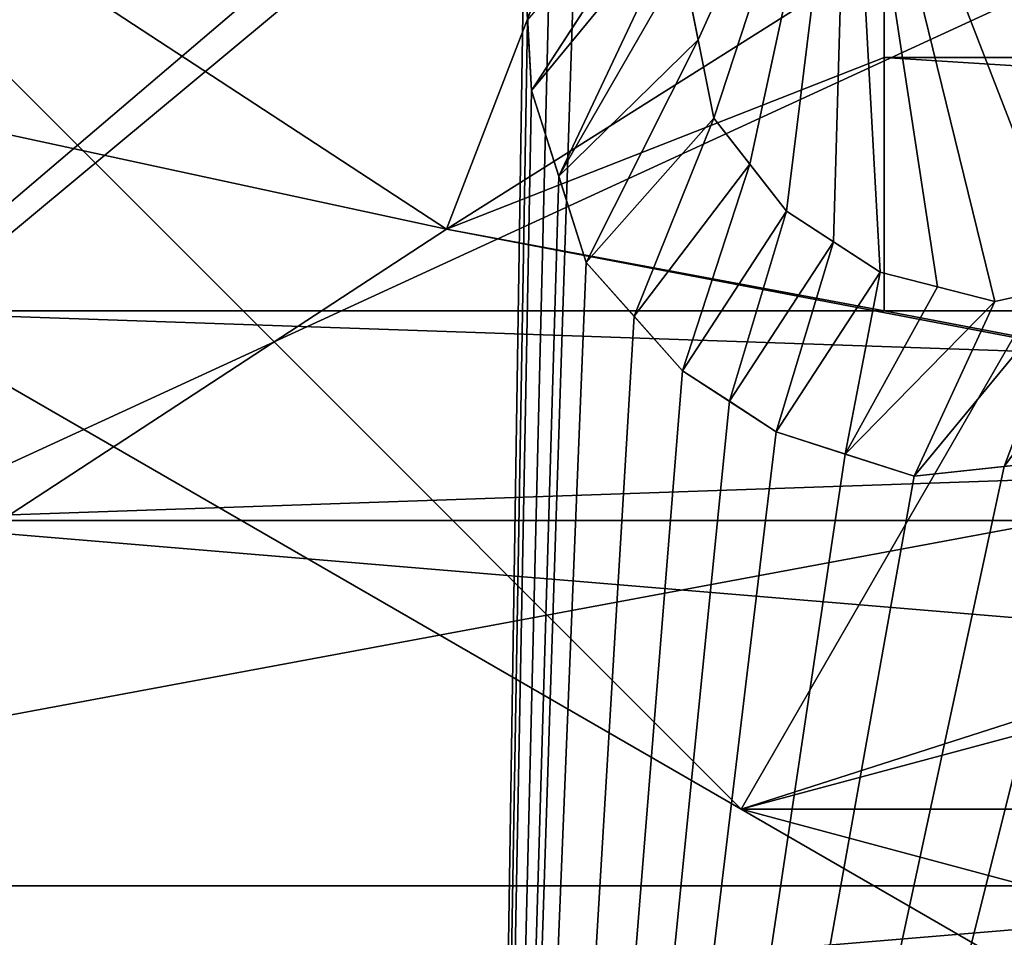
# Model space of a CAD drawing. Header units: millimetres. Extents: x -122 to 122, y -98 to 94.
# Tile 244 of 256: x -78.02 to -75.26, y 62.75 to 65.31. Entities that reach past the tile are written whole.
import ezdxf

# ---------------------------------------------------------------- set-up
doc = ezdxf.new("R2010")
doc.units = ezdxf.units.MM
doc.header["$LTSCALE"] = 26.699852
for name, color, linetype in [('13', 7, 'CONTINUOUS'), ('14', 7, 'CONTINUOUS'), ('16', 7, 'CONTINUOUS'), ('2424', 7, 'CONTINUOUS'), ('2436', 7, 'CONTINUOUS'), ('2440', 7, 'CONTINUOUS'), ('339', 7, 'CONTINUOUS'), ('340', 7, 'CONTINUOUS'), ('345', 7, 'CONTINUOUS'), ('353', 7, 'CONTINUOUS'), ('355', 7, 'CONTINUOUS'), ('3604', 7, 'CONTINUOUS'), ('3616', 7, 'CONTINUOUS'), ('3620', 7, 'CONTINUOUS'), ('5452', 7, 'CONTINUOUS'), ('5454', 7, 'CONTINUOUS'), ('5457', 7, 'CONTINUOUS'), ('5467', 7, 'CONTINUOUS'), ('5475', 7, 'CONTINUOUS'), ('5581', 7, 'CONTINUOUS'), ('5582', 7, 'CONTINUOUS'), ('5583', 7, 'CONTINUOUS'), ('5584', 7, 'CONTINUOUS'), ('5585', 7, 'CONTINUOUS'), ('5586', 7, 'CONTINUOUS'), ('5609', 7, 'CONTINUOUS'), ('5610', 7, 'CONTINUOUS'), ('5622', 7, 'CONTINUOUS'), ('5623', 7, 'CONTINUOUS'), ('5624', 7, 'CONTINUOUS'), ('5670', 7, 'CONTINUOUS')]:
    doc.layers.add(name, color=color, linetype=linetype)

msp = doc.modelspace()

# ---------------------------------------------------------------- linework, layer by layer
at = {"layer": '13', "color": 7, "linetype": 'Continuous', "true_color": 0xf5f5f5}
for points in [[(-79, 73.5, -12), (-80.6065, 62.8935, -12), (-74.4996, 65.7056, -12), (-79, 73.5, -12)], [(-80.6065, 62.8935, -12), (-59.3935, 62.8935, -12), (-65.5004, 65.7056, -12), (-80.6065, 62.8935, -12)], [(-74.4996, 65.7056, -12), (-80.6065, 62.8935, -12), (-65.5004, 65.7056, -12), (-74.4996, 65.7056, -12)], [(-70, 58.5, -12), (-59.3935, 62.8935, -12), (-80.6065, 62.8935, -12), (-70, 58.5, -12)]]:
    msp.add_3dface(points, dxfattribs=at)
at = {"layer": '14', "color": 7, "linetype": 'Continuous', "true_color": 0xf5f5f5}
for points in [[(-80.6065, 62.8935, -15), (-85, 73.5, -15), (-74.4996, 65.7056, -15), (-80.6065, 62.8935, -15)], [(-59.3935, 62.8935, -15), (-80.6065, 62.8935, -15), (-74.4996, 65.7056, -15), (-59.3935, 62.8935, -15)], [(-70, 58.5, -15), (-80.6065, 62.8935, -15), (-59.3935, 62.8935, -15), (-70, 58.5, -15)]]:
    msp.add_3dface(points, dxfattribs=at)
at = {"layer": '16', "color": 7, "linetype": 'Continuous', "true_color": 0xf5f5f5}
for points in [[(-70, 58.5, -12), (-80.6065, 62.8935, -12), (-70, 58.5, -15), (-70, 58.5, -12)], [(-80.6065, 62.8935, -12), (-80.6065, 62.8935, -15), (-70, 58.5, -15), (-80.6065, 62.8935, -12)]]:
    msp.add_3dface(points, dxfattribs=at)
at = {"layer": '2424', "color": 250, "linetype": 'Continuous', "true_color": 0x323232}
for points in [[(-78.5, 64.5, 2), (-78.5, 64.5, 10), (-61.5, 64.5, 10), (-78.5, 64.5, 2)], [(-61.5, 64.5, 2), (-78.5, 64.5, 2), (-61.5, 64.5, 10), (-61.5, 64.5, 2)]]:
    msp.add_3dface(points, dxfattribs=at)
at = {"layer": '2436', "color": 250, "linetype": 'Continuous', "true_color": 0x323232}
for points in [[(-61.5, 64.5, 10), (-78.5, 64.5, 10), (-78.5, 63.9142, 11.4142), (-61.5, 64.5, 10)], [(-61.5, 64.5, 10), (-78.5, 63.9142, 11.4142), (-61.5, 63.9142, 11.4142), (-61.5, 64.5, 10)], [(-78.5, 62.5, 12), (-61.5, 62.5, 12), (-61.5, 63.9142, 11.4142), (-78.5, 62.5, 12)], [(-78.5, 63.9142, 11.4142), (-78.5, 62.5, 12), (-61.5, 63.9142, 11.4142), (-78.5, 63.9142, 11.4142)]]:
    msp.add_3dface(points, dxfattribs=at)
at = {"layer": '2440', "color": 250, "linetype": 'Continuous', "true_color": 0x323232}
for points in [[(-78.5, 64.5, 2), (-61.5, 64.5, 2), (-61.5, 63.9142, 0.5858), (-78.5, 64.5, 2)], [(-78.5, 64.5, 2), (-61.5, 63.9142, 0.5858), (-78.5, 63.9142, 0.5858), (-78.5, 64.5, 2)], [(-61.5, 62.5), (-78.5, 62.5), (-78.5, 63.9142, 0.5858), (-61.5, 62.5)], [(-61.5, 63.9142, 0.5858), (-61.5, 62.5), (-78.5, 63.9142, 0.5858), (-61.5, 63.9142, 0.5858)]]:
    msp.add_3dface(points, dxfattribs=at)
at = {"layer": '339', "color": 7, "linetype": 'Continuous', "true_color": 0xf5f5f5}
for points in [[(-76, 63.1077, -15), (-74.125, 66.3553, -15), (-80.3912, 67.4992, -15), (-76, 63.1077, -15)], [(-59.6088, 67.4992, -15), (-65.875, 66.3553, -15), (-76, 63.1077, -15), (-59.6088, 67.4992, -15)], [(-64, 63.1077, -15), (-59.6088, 67.4992, -15), (-76, 63.1077, -15), (-64, 63.1077, -15)], [(-65.875, 66.3553, -15), (-74.125, 66.3553, -15), (-76, 63.1077, -15), (-65.875, 66.3553, -15)], [(-70, 61.5005, -15), (-64, 63.1077, -15), (-76, 63.1077, -15), (-70, 61.5005, -15)]]:
    msp.add_3dface(points, dxfattribs=at)
at = {"layer": '340', "color": 7, "linetype": 'Continuous', "true_color": 0xf5f5f5}
for points in [[(-76, 63.1077, -28.55), (-80.3912, 67.4992, -28.55), (-64, 63.1077, -28.55), (-76, 63.1077, -28.55)], [(-64, 63.1077, -28.55), (-80.3912, 67.4992, -28.55), (-68.3761, 65.4119, -28.55), (-64, 63.1077, -28.55)], [(-70, 61.5005, -28.55), (-76, 63.1077, -28.55), (-64, 63.1077, -28.55), (-70, 61.5005, -28.55)]]:
    msp.add_3dface(points, dxfattribs=at)
at = {"layer": '345', "color": 7, "linetype": 'Continuous', "true_color": 0xf5f5f5}
for points in [[(-76, 63.1077, -28.55), (-78.942, 64.8063, -15.2723), (-78.9421, 64.8063, -28.2777), (-76, 63.1077, -28.55)], [(-76, 63.1077, -28.55), (-76, 63.1077, -15), (-78.942, 64.8063, -15.2723), (-76, 63.1077, -28.55)], [(-76, 63.1077, -15), (-76, 63.1077, -28.55), (-73.0572, 61.4087, -28.2776), (-76, 63.1077, -15)], [(-73.0572, 61.4087, -15.2724), (-76, 63.1077, -15), (-73.0572, 61.4087, -28.2776), (-73.0572, 61.4087, -15.2724)]]:
    msp.add_3dface(points, dxfattribs=at)
at = {"layer": '353', "color": 7, "linetype": 'Continuous', "true_color": 0xf5f5f5}
for points in [[(-80.3912, 67.4992, -28.55), (-76, 63.1077, -28.55), (-78.9421, 64.8063, -28.2777), (-80.3912, 67.4992, -28.55)], [(-76, 63.1077, -28.55), (-70, 61.5005, -28.55), (-73.0572, 61.4087, -28.2776), (-76, 63.1077, -28.55)]]:
    msp.add_3dface(points, dxfattribs=at)
at = {"layer": '355', "color": 7, "linetype": 'Continuous', "true_color": 0xf5f5f5}
for points in [[(-76, 63.1077, -15), (-80.3912, 67.4992, -15), (-78.942, 64.8063, -15.2723), (-76, 63.1077, -15)], [(-70, 61.5005, -15), (-76, 63.1077, -15), (-73.0572, 61.4087, -15.2724), (-70, 61.5005, -15)]]:
    msp.add_3dface(points, dxfattribs=at)
at = {"layer": '3604', "color": 250, "linetype": 'Continuous', "true_color": 0x323232}
for points in [[(-61.5, 64.5, -10), (-78.5, 64.5, -10), (-61.5, 64.5, -2), (-61.5, 64.5, -10)], [(-61.5, 64.5, -2), (-78.5, 64.5, -10), (-78.5, 64.5, -2), (-61.5, 64.5, -2)]]:
    msp.add_3dface(points, dxfattribs=at)
at = {"layer": '3616', "color": 250, "linetype": 'Continuous', "true_color": 0x323232}
for points in [[(-78.5, 64.5, -10), (-61.5, 64.5, -10), (-61.5, 63.9142, -11.4142), (-78.5, 64.5, -10)], [(-78.5, 63.9142, -11.4142), (-78.5, 64.5, -10), (-61.5, 63.9142, -11.4142), (-78.5, 63.9142, -11.4142)], [(-61.5, 62.5, -12), (-78.5, 62.5, -12), (-78.5, 63.9142, -11.4142), (-61.5, 62.5, -12)], [(-61.5, 62.5, -12), (-78.5, 63.9142, -11.4142), (-61.5, 63.9142, -11.4142), (-61.5, 62.5, -12)]]:
    msp.add_3dface(points, dxfattribs=at)
at = {"layer": '3620', "color": 250, "linetype": 'Continuous', "true_color": 0x323232}
for points in [[(-61.5, 64.5, -2), (-78.5, 64.5, -2), (-78.5, 63.9142, -0.5858), (-61.5, 64.5, -2)], [(-61.5, 63.9142, -0.5858), (-61.5, 64.5, -2), (-78.5, 63.9142, -0.5858), (-61.5, 63.9142, -0.5858)], [(-78.5, 62.5), (-61.5, 62.5), (-61.5, 63.9142, -0.5858), (-78.5, 62.5)], [(-78.5, 62.5), (-61.5, 63.9142, -0.5858), (-78.5, 63.9142, -0.5858), (-78.5, 62.5)]]:
    msp.add_3dface(points, dxfattribs=at)
at = {"layer": '5452', "color": 7, "linetype": 'Continuous', "true_color": 0xf5f5f5}
for points in [[(-82.4441, 61.0542, 12), (-86.2603, 66.7656, 12), (-76.8233, 64.7277, 12), (-82.4441, 61.0542, 12)], [(-76.8233, 64.7277, 12), (-86.2603, 66.7656, 12), (-78.0159, 65.5076, 12), (-76.8233, 64.7277, 12)], [(-57.5559, 61.0542, 12), (-82.4441, 61.0542, 12), (-76.8233, 64.7277, 12), (-57.5559, 61.0542, 12)], [(-75.6, 64.5, 12), (-57.5559, 61.0542, 12), (-76.8233, 64.7277, 12), (-75.6, 64.5, 12)], [(-64.4, 64.5, 12), (-57.5559, 61.0542, 12), (-75.6, 64.5, 12), (-64.4, 64.5, 12)]]:
    msp.add_3dface(points, dxfattribs=at)
at = {"layer": '5454', "color": 7, "linetype": 'Continuous', "true_color": 0xf5f5f5}
for points in [[(-82.4451, 61.0549, 14.625), (-77.7894, 68.4605, 18.9924), (-77.9041, 68.4277, 18.954), (-82.4451, 61.0549, 14.625)], [(-77.7894, 68.4605, 18.9924), (-82.4451, 61.0549, 14.625), (-76.2736, 66.3091, 18.9024), (-77.7894, 68.4605, 18.9924)], [(-78.1614, 68.3541, 18.8659), (-82.4451, 61.0549, 14.625), (-77.9041, 68.4277, 18.954), (-78.1614, 68.3541, 18.8659)], [(-76.2736, 66.3091, 18.9024), (-82.4451, 61.0549, 14.625), (-76.4479, 66.0418, 18.7915), (-76.2736, 66.3091, 18.9024)], [(-82.4451, 61.0549, 14.625), (-76.7352, 57.2397, 14.625), (-76.4479, 66.0418, 18.7915), (-82.4451, 61.0549, 14.625)], [(-76.4479, 66.0418, 18.7915), (-76.7352, 57.2397, 14.625), (-76.528, 65.7755, 18.6992), (-76.4479, 66.0418, 18.7915)], [(-76.528, 65.7755, 18.6992), (-76.7352, 57.2397, 14.625), (-76.6076, 65.5109, 18.6045), (-76.528, 65.7755, 18.6992)], [(-76.6076, 65.5109, 18.6045), (-76.7352, 57.2397, 14.625), (-76.5965, 65.3128, 18.5486), (-76.6076, 65.5109, 18.6045)], [(-76.5965, 65.3128, 18.5486), (-76.7352, 57.2397, 14.625), (-76.5855, 65.1155, 18.4914), (-76.5965, 65.3128, 18.5486)], [(-76.5855, 65.1155, 18.4914), (-76.7352, 57.2397, 14.625), (-76.5094, 64.8761, 18.435), (-76.5855, 65.1155, 18.4914)], [(-76.5094, 64.8761, 18.435), (-76.7352, 57.2397, 14.625), (-76.4326, 64.6348, 18.3757), (-76.5094, 64.8761, 18.435)], [(-76.7352, 57.2397, 14.625), (-70, 55.9, 14.625), (-74.0485, 64.8584, 18.9024), (-76.7352, 57.2397, 14.625)], [(-74.1358, 64.7246, 18.8474), (-76.7352, 57.2397, 14.625), (-74.0485, 64.8584, 18.9024), (-74.1358, 64.7246, 18.8474)], [(-74.2228, 64.5911, 18.7915), (-76.7352, 57.2397, 14.625), (-74.1358, 64.7246, 18.8474), (-74.2228, 64.5911, 18.7915)], [(-76.4326, 64.6348, 18.3757), (-76.7352, 57.2397, 14.625), (-76.2992, 64.4849, 18.3577), (-76.4326, 64.6348, 18.3757)], [(-74.4337, 64.4108, 18.6994), (-76.7352, 57.2397, 14.625), (-74.2228, 64.5911, 18.7915), (-74.4337, 64.4108, 18.6994)], [(-76.2992, 64.4849, 18.3577), (-76.7352, 57.2397, 14.625), (-76.1635, 64.3324, 18.3377), (-76.2992, 64.4849, 18.3577)], [(-74.6442, 64.2308, 18.6045), (-76.7352, 57.2397, 14.625), (-74.4337, 64.4108, 18.6994), (-74.6442, 64.2308, 18.6045)], [(-76.1635, 64.3324, 18.3377), (-76.7352, 57.2397, 14.625), (-76.0326, 64.247, 18.3382), (-76.1635, 64.3324, 18.3377)], [(-76.0326, 64.247, 18.3382), (-76.7352, 57.2397, 14.625), (-75.9017, 64.1617, 18.3377), (-76.0326, 64.247, 18.3382)], [(-74.83, 64.161, 18.5486), (-76.7352, 57.2397, 14.625), (-74.6442, 64.2308, 18.6045), (-74.83, 64.161, 18.5486)], [(-75.9017, 64.1617, 18.3377), (-76.7352, 57.2397, 14.625), (-75.709, 64.0996, 18.3575), (-75.9017, 64.1617, 18.3377)], [(-75.0149, 64.0915, 18.4914), (-76.7352, 57.2397, 14.625), (-74.83, 64.161, 18.5486), (-75.0149, 64.0915, 18.4914)], [(-75.709, 64.0996, 18.3575), (-76.7352, 57.2397, 14.625), (-75.5164, 64.0375, 18.3757), (-75.709, 64.0996, 18.3575)], [(-75.2652, 64.0645, 18.4349), (-76.7352, 57.2397, 14.625), (-75.0149, 64.0915, 18.4914), (-75.2652, 64.0645, 18.4349)], [(-75.5164, 64.0375, 18.3757), (-76.7352, 57.2397, 14.625), (-75.2652, 64.0645, 18.4349), (-75.5164, 64.0375, 18.3757)]]:
    msp.add_3dface(points, dxfattribs=at)
at = {"layer": '5457', "color": 7, "linetype": 'Continuous', "true_color": 0xf5f5f5}
for points in [[(-76.1641, 65.4758, 18.6974), (-76.1203, 65.2563, 18.6422), (-75.6993, 66.1887, 18.9948), (-76.1641, 65.4758, 18.6974)], [(-76.1203, 65.2563, 18.6422), (-76.0767, 65.0377, 18.5853), (-75.6993, 66.1887, 18.9948), (-76.1203, 65.2563, 18.6422)], [(-75.6993, 66.1887, 18.9948), (-76.0767, 65.0377, 18.5853), (-75.9757, 64.909, 18.5674), (-75.6993, 66.1887, 18.9948)], [(-75.873, 64.778, 18.5482), (-75.6993, 66.1887, 18.9948), (-75.9757, 64.909, 18.5674), (-75.873, 64.778, 18.5482)], [(-75.7421, 64.6926, 18.5486), (-75.6993, 66.1887, 18.9948), (-75.873, 64.778, 18.5482), (-75.7421, 64.6926, 18.5486)], [(-75.6112, 64.6073, 18.5482), (-75.6993, 66.1887, 18.9948), (-75.7421, 64.6926, 18.5486), (-75.6112, 64.6073, 18.5482)], [(-74.3904, 65.3353, 18.9948), (-75.6993, 66.1887, 18.9948), (-74.8552, 64.6224, 18.6974), (-74.3904, 65.3353, 18.9948)], [(-74.8552, 64.6224, 18.6974), (-75.6993, 66.1887, 18.9948), (-75.0732, 64.5741, 18.6423), (-74.8552, 64.6224, 18.6974)], [(-75.0732, 64.5741, 18.6423), (-75.6993, 66.1887, 18.9948), (-75.2913, 64.5257, 18.5853), (-75.0732, 64.5741, 18.6423)], [(-75.2913, 64.5257, 18.5853), (-75.6993, 66.1887, 18.9948), (-75.4512, 64.5665, 18.5673), (-75.2913, 64.5257, 18.5853)], [(-75.4512, 64.5665, 18.5673), (-75.6993, 66.1887, 18.9948), (-75.6112, 64.6073, 18.5482), (-75.4512, 64.5665, 18.5673)]]:
    msp.add_3dface(points, dxfattribs=at)
at = {"layer": '5467', "color": 7, "linetype": 'Continuous', "true_color": 0xf5f5f5}
for points in [[(-75.6, 65.5, 11), (-64.4, 65.5, 11), (-64.4, 65.2071, 11.7071), (-75.6, 65.5, 11)], [(-75.6, 65.5, 11), (-64.4, 65.2071, 11.7071), (-75.6, 65.2071, 11.7071), (-75.6, 65.5, 11)], [(-64.4, 64.5, 12), (-75.6, 64.5, 12), (-75.6, 65.2071, 11.7071), (-64.4, 64.5, 12)], [(-64.4, 65.2071, 11.7071), (-64.4, 64.5, 12), (-75.6, 65.2071, 11.7071), (-64.4, 65.2071, 11.7071)]]:
    msp.add_3dface(points, dxfattribs=at)
at = {"layer": '5475', "color": 7, "linetype": 'Continuous', "true_color": 0xf5f5f5}
for points in [[(-76.8233, 64.7277, 12), (-78.0159, 65.5076, 12), (-76.4636, 65.6608, 11), (-76.8233, 64.7277, 12)], [(-75.6, 65.5, 11), (-76.8233, 64.7277, 12), (-76.4636, 65.6608, 11), (-75.6, 65.5, 11)], [(-76.8233, 64.7277, 12), (-75.6, 65.5, 11), (-75.6, 65.2071, 11.7071), (-76.8233, 64.7277, 12)], [(-75.6, 64.5, 12), (-76.8233, 64.7277, 12), (-75.6, 65.2071, 11.7071), (-75.6, 64.5, 12)]]:
    msp.add_3dface(points, dxfattribs=at)
at = {"layer": '5581', "color": 7, "linetype": 'Continuous', "true_color": 0xf5f5f5}
for points in [[(-76.6076, 65.5109, 18.6045), (-76.5965, 65.3128, 18.5486), (-76.5855, 65.1155, 19.5623), (-76.6076, 65.5109, 18.6045)], [(-76.6076, 65.5109, 18.6045), (-76.5855, 65.1155, 19.5623), (-76.5965, 65.3128, 19.6174), (-76.6076, 65.5109, 18.6045)], [(-76.5965, 65.3128, 18.5486), (-76.5855, 65.1155, 18.4914), (-76.5855, 65.1155, 19.5623), (-76.5965, 65.3128, 18.5486)]]:
    msp.add_3dface(points, dxfattribs=at)
at = {"layer": '5582', "color": 7, "linetype": 'Continuous', "true_color": 0xf5f5f5}
for points in [[(-76.5855, 65.1155, 18.4914), (-76.5094, 64.8761, 18.435), (-76.4326, 64.6348, 19.451), (-76.5855, 65.1155, 18.4914)], [(-76.5855, 65.1155, 19.5623), (-76.5855, 65.1155, 18.4914), (-76.5094, 64.8762, 19.5081), (-76.5855, 65.1155, 19.5623)], [(-76.5855, 65.1155, 18.4914), (-76.4326, 64.6348, 19.451), (-76.5094, 64.8762, 19.5081), (-76.5855, 65.1155, 18.4914)], [(-76.5094, 64.8761, 18.435), (-76.4326, 64.6348, 18.3757), (-76.4326, 64.6348, 19.451), (-76.5094, 64.8761, 18.435)]]:
    msp.add_3dface(points, dxfattribs=at)
at = {"layer": '5583', "color": 7, "linetype": 'Continuous', "true_color": 0xf5f5f5}
for points in [[(-76.4326, 64.6348, 18.3757), (-76.2992, 64.4849, 18.3577), (-76.1635, 64.3324, 19.4145), (-76.4326, 64.6348, 18.3757)], [(-76.4326, 64.6348, 19.451), (-76.4326, 64.6348, 18.3757), (-76.2992, 64.4849, 19.4336), (-76.4326, 64.6348, 19.451)], [(-76.4326, 64.6348, 18.3757), (-76.1635, 64.3324, 19.4145), (-76.2992, 64.4849, 19.4336), (-76.4326, 64.6348, 18.3757)], [(-76.2992, 64.4849, 18.3577), (-76.1635, 64.3324, 18.3377), (-76.1635, 64.3324, 19.4145), (-76.2992, 64.4849, 18.3577)]]:
    msp.add_3dface(points, dxfattribs=at)
at = {"layer": '5584', "color": 7, "linetype": 'Continuous', "true_color": 0xf5f5f5}
for points in [[(-76.1635, 64.3324, 18.3377), (-76.0326, 64.247, 18.3382), (-75.9017, 64.1617, 19.4145), (-76.1635, 64.3324, 18.3377)], [(-76.1635, 64.3324, 19.4145), (-76.1635, 64.3324, 18.3377), (-75.9017, 64.1617, 19.4145), (-76.1635, 64.3324, 19.4145)], [(-76.1635, 64.3324, 19.4145), (-75.9017, 64.1617, 19.4145), (-76.0326, 64.247, 19.4149), (-76.1635, 64.3324, 19.4145)], [(-76.0326, 64.247, 18.3382), (-75.9017, 64.1617, 18.3377), (-75.9017, 64.1617, 19.4145), (-76.0326, 64.247, 18.3382)]]:
    msp.add_3dface(points, dxfattribs=at)
at = {"layer": '5585', "color": 7, "linetype": 'Continuous', "true_color": 0xf5f5f5}
for points in [[(-75.9017, 64.1617, 18.3377), (-75.709, 64.0996, 18.3575), (-75.9017, 64.1617, 19.4145), (-75.9017, 64.1617, 18.3377)], [(-75.709, 64.0996, 18.3575), (-75.5164, 64.0375, 18.3757), (-75.9017, 64.1617, 19.4145), (-75.709, 64.0996, 18.3575)], [(-75.9017, 64.1617, 19.4145), (-75.5164, 64.0375, 18.3757), (-75.5164, 64.0375, 19.451), (-75.9017, 64.1617, 19.4145)], [(-75.9017, 64.1617, 19.4145), (-75.5164, 64.0375, 19.451), (-75.709, 64.0996, 19.4335), (-75.9017, 64.1617, 19.4145)]]:
    msp.add_3dface(points, dxfattribs=at)
at = {"layer": '5586', "color": 7, "linetype": 'Continuous', "true_color": 0xf5f5f5}
for points in [[(-75.2652, 64.0645, 18.4349), (-75.0149, 64.0915, 18.4914), (-75.5164, 64.0375, 19.451), (-75.2652, 64.0645, 18.4349)], [(-75.5164, 64.0375, 19.451), (-75.0149, 64.0915, 18.4914), (-75.0149, 64.0915, 19.5623), (-75.5164, 64.0375, 19.451)], [(-75.5164, 64.0375, 19.451), (-75.0149, 64.0915, 19.5623), (-75.2652, 64.0645, 19.5079), (-75.5164, 64.0375, 19.451)], [(-75.5164, 64.0375, 18.3757), (-75.2652, 64.0645, 18.4349), (-75.5164, 64.0375, 19.451), (-75.5164, 64.0375, 18.3757)]]:
    msp.add_3dface(points, dxfattribs=at)
at = {"layer": '5609', "color": 7, "linetype": 'Continuous', "true_color": 0xf5f5f5}
for points in [[(-75.9757, 64.909, 18.5674), (-76.0767, 65.0377, 18.5853), (-75.873, 64.778, 19.617), (-75.9757, 64.909, 18.5674)], [(-76.0767, 65.0377, 18.5853), (-76.0767, 65.0377, 19.6527), (-75.873, 64.778, 19.617), (-76.0767, 65.0377, 18.5853)], [(-75.873, 64.778, 19.617), (-76.0767, 65.0377, 19.6527), (-75.9757, 64.909, 19.6355), (-75.873, 64.778, 19.617)], [(-75.873, 64.778, 18.5482), (-75.9757, 64.909, 18.5674), (-75.873, 64.778, 19.617), (-75.873, 64.778, 18.5482)]]:
    msp.add_3dface(points, dxfattribs=at)
at = {"layer": '5610', "color": 7, "linetype": 'Continuous', "true_color": 0xf5f5f5}
for points in [[(-76.1203, 65.2563, 18.6422), (-76.1641, 65.4758, 18.6974), (-76.0767, 65.0377, 19.6527), (-76.1203, 65.2563, 18.6422)], [(-76.0767, 65.0377, 19.6527), (-76.1641, 65.4758, 18.6974), (-76.1641, 65.4758, 19.7605), (-76.0767, 65.0377, 19.6527)], [(-76.0767, 65.0377, 19.6527), (-76.1641, 65.4758, 19.7605), (-76.1203, 65.2563, 19.7074), (-76.0767, 65.0377, 19.6527)], [(-76.0767, 65.0377, 18.5853), (-76.1203, 65.2563, 18.6422), (-76.0767, 65.0377, 19.6527), (-76.0767, 65.0377, 18.5853)]]:
    msp.add_3dface(points, dxfattribs=at)
at = {"layer": '5622', "color": 7, "linetype": 'Continuous', "true_color": 0xf5f5f5}
for points in [[(-74.8552, 64.6224, 18.6974), (-75.0732, 64.5741, 18.6423), (-75.2913, 64.5257, 19.6527), (-74.8552, 64.6224, 18.6974)], [(-74.8552, 64.6224, 18.6974), (-75.2913, 64.5257, 19.6527), (-75.0732, 64.5741, 19.7075), (-74.8552, 64.6224, 18.6974)], [(-75.0732, 64.5741, 18.6423), (-75.2913, 64.5257, 18.5853), (-75.2913, 64.5257, 19.6527), (-75.0732, 64.5741, 18.6423)]]:
    msp.add_3dface(points, dxfattribs=at)
at = {"layer": '5623', "color": 7, "linetype": 'Continuous', "true_color": 0xf5f5f5}
for points in [[(-75.2913, 64.5257, 18.5853), (-75.4512, 64.5665, 18.5673), (-75.6112, 64.6073, 19.617), (-75.2913, 64.5257, 18.5853)], [(-75.2913, 64.5257, 18.5853), (-75.6112, 64.6073, 19.617), (-75.4512, 64.5665, 19.6353), (-75.2913, 64.5257, 18.5853)], [(-75.4512, 64.5665, 18.5673), (-75.6112, 64.6073, 18.5482), (-75.6112, 64.6073, 19.617), (-75.4512, 64.5665, 18.5673)], [(-75.2913, 64.5257, 19.6527), (-75.2913, 64.5257, 18.5853), (-75.4512, 64.5665, 19.6353), (-75.2913, 64.5257, 19.6527)]]:
    msp.add_3dface(points, dxfattribs=at)
at = {"layer": '5624', "color": 7, "linetype": 'Continuous', "true_color": 0xf5f5f5}
for points in [[(-75.6112, 64.6073, 18.5482), (-75.7421, 64.6926, 18.5486), (-75.873, 64.778, 19.617), (-75.6112, 64.6073, 18.5482)], [(-75.6112, 64.6073, 18.5482), (-75.873, 64.778, 19.617), (-75.6112, 64.6073, 19.617), (-75.6112, 64.6073, 18.5482)], [(-75.7421, 64.6926, 18.5486), (-75.873, 64.778, 18.5482), (-75.873, 64.778, 19.617), (-75.7421, 64.6926, 18.5486)], [(-75.6112, 64.6073, 19.617), (-75.873, 64.778, 19.617), (-75.7421, 64.6926, 19.6174), (-75.6112, 64.6073, 19.617)]]:
    msp.add_3dface(points, dxfattribs=at)
at = {"layer": '5670', "color": 7, "linetype": 'Continuous', "true_color": 0xf5f5f5}
for points in [[(-76.5965, 65.3128, 19.6174), (-76.5855, 65.1155, 19.5623), (-76.0045, 66.0067, 19.9382), (-76.5965, 65.3128, 19.6174)], [(-76.0045, 66.0067, 19.9382), (-76.5855, 65.1155, 19.5623), (-76.0624, 65.9178, 19.9028), (-76.0045, 66.0067, 19.9382)], [(-76.5855, 65.1155, 19.5623), (-76.1207, 65.8284, 19.8666), (-76.0624, 65.9178, 19.9028), (-76.5855, 65.1155, 19.5623)], [(-76.1207, 65.8284, 19.8666), (-76.5855, 65.1155, 19.5623), (-76.1423, 65.6532, 19.8145), (-76.1207, 65.8284, 19.8666)], [(-76.5855, 65.1155, 19.5623), (-76.5094, 64.8762, 19.5081), (-76.1423, 65.6532, 19.8145), (-76.5855, 65.1155, 19.5623)], [(-76.5094, 64.8762, 19.5081), (-76.1641, 65.4758, 19.7605), (-76.1423, 65.6532, 19.8145), (-76.5094, 64.8762, 19.5081)], [(-76.1641, 65.4758, 19.7605), (-76.5094, 64.8762, 19.5081), (-76.1203, 65.2563, 19.7074), (-76.1641, 65.4758, 19.7605)], [(-76.5094, 64.8762, 19.5081), (-76.4326, 64.6348, 19.451), (-76.1203, 65.2563, 19.7074), (-76.5094, 64.8762, 19.5081)], [(-76.4326, 64.6348, 19.451), (-76.0767, 65.0377, 19.6527), (-76.1203, 65.2563, 19.7074), (-76.4326, 64.6348, 19.451)], [(-76.4326, 64.6348, 19.451), (-76.2992, 64.4849, 19.4336), (-76.0767, 65.0377, 19.6527), (-76.4326, 64.6348, 19.451)], [(-76.0767, 65.0377, 19.6527), (-76.2992, 64.4849, 19.4336), (-75.9757, 64.909, 19.6355), (-76.0767, 65.0377, 19.6527)], [(-76.2992, 64.4849, 19.4336), (-76.1635, 64.3324, 19.4145), (-75.9757, 64.909, 19.6355), (-76.2992, 64.4849, 19.4336)], [(-76.1635, 64.3324, 19.4145), (-75.873, 64.778, 19.617), (-75.9757, 64.909, 19.6355), (-76.1635, 64.3324, 19.4145)], [(-76.1635, 64.3324, 19.4145), (-76.0326, 64.247, 19.4149), (-75.873, 64.778, 19.617), (-76.1635, 64.3324, 19.4145)], [(-75.873, 64.778, 19.617), (-76.0326, 64.247, 19.4149), (-75.7421, 64.6926, 19.6174), (-75.873, 64.778, 19.617)], [(-76.0326, 64.247, 19.4149), (-75.9017, 64.1617, 19.4145), (-75.7421, 64.6926, 19.6174), (-76.0326, 64.247, 19.4149)], [(-75.9017, 64.1617, 19.4145), (-75.6112, 64.6073, 19.617), (-75.7421, 64.6926, 19.6174), (-75.9017, 64.1617, 19.4145)], [(-75.9017, 64.1617, 19.4145), (-75.709, 64.0996, 19.4335), (-75.6112, 64.6073, 19.617), (-75.9017, 64.1617, 19.4145)], [(-75.6112, 64.6073, 19.617), (-75.709, 64.0996, 19.4335), (-75.4512, 64.5665, 19.6353), (-75.6112, 64.6073, 19.617)], [(-75.2652, 64.0645, 19.5079), (-75.0149, 64.0915, 19.5623), (-74.8552, 64.6224, 19.7605), (-75.2652, 64.0645, 19.5079)], [(-75.2652, 64.0645, 19.5079), (-74.8552, 64.6224, 19.7605), (-75.0732, 64.5741, 19.7075), (-75.2652, 64.0645, 19.5079)], [(-75.709, 64.0996, 19.4335), (-75.2913, 64.5257, 19.6527), (-75.4512, 64.5665, 19.6353), (-75.709, 64.0996, 19.4335)], [(-75.5164, 64.0375, 19.451), (-75.2652, 64.0645, 19.5079), (-75.0732, 64.5741, 19.7075), (-75.5164, 64.0375, 19.451)], [(-75.2913, 64.5257, 19.6527), (-75.5164, 64.0375, 19.451), (-75.0732, 64.5741, 19.7075), (-75.2913, 64.5257, 19.6527)], [(-75.709, 64.0996, 19.4335), (-75.5164, 64.0375, 19.451), (-75.2913, 64.5257, 19.6527), (-75.709, 64.0996, 19.4335)]]:
    msp.add_3dface(points, dxfattribs=at)

doc.saveas('drawing.dxf')
